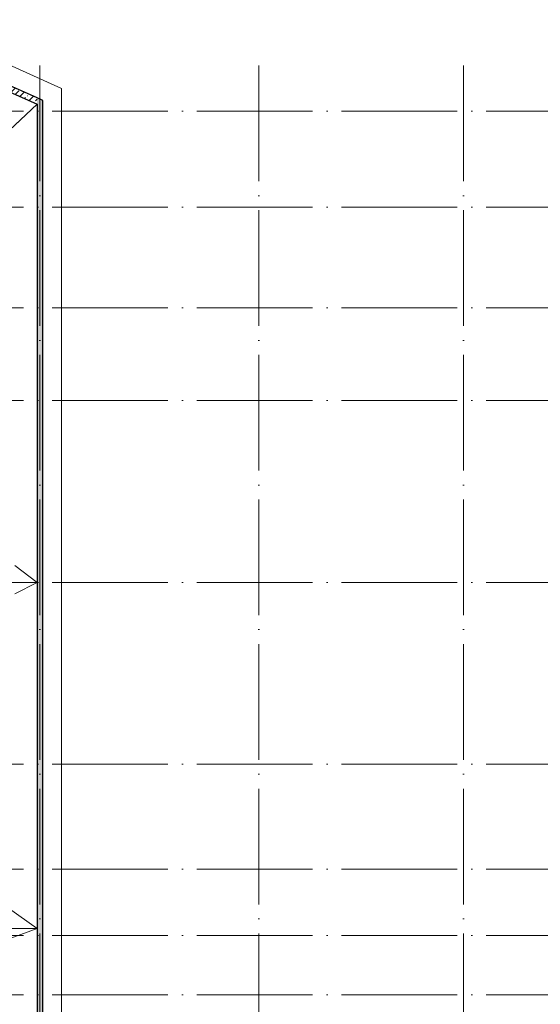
# Model space of a CAD drawing. Header units: millimetres. Extents: x -30540 to 150652, y -11730 to 123410.
# Tile 54 of 113: x 42736 to 60735, y 89374 to 123410. Entities that reach past the tile are written whole.
import ezdxf

# ---------------------------------------------------------------- set-up
doc = ezdxf.new("R2010")
doc.units = ezdxf.units.MM
doc.linetypes.add('ADSK_Линия сетки', pattern=[5000, 4000, -500, 0, -500])
for name, color, linetype, lineweight in [('A-FLOR-____-OTLN', 7, 'Continuous', 18), ('A-ROOF-____-OTLN', 7, 'Continuous', 18), ('A-WALL-____-MCUT', 7, 'Continuous', 40), ('A-WALL-____-PATT', 7, 'Continuous', 40), ('S-GRID-____-OTLN', 7, 'Continuous', 9)]:
    doc.layers.add(name, color=color, linetype=linetype, lineweight=lineweight)
pattern_1 = [(45, (0, 0), (-228.0985, 228.0985), []), (45, (228.1, 0), (-228.0985, 228.0985), [403.225, -80.645, 6.706, -73.939])]

# ---------------------------------------------------------------- blocks, each defined once
blk = doc.blocks.new('Наметкина 10_РД_АР_К2_отсоединено_rvt-1-Кровля ЭЛ')
at = {"layer": 'A-WALL-____-PATT', "lineweight": 5, "true_color": 0xaaaaaa}
h = blk.add_hatch(dxfattribs=at)
h.set_pattern_fill('FP_11', color=253, style=0, pattern_type=2)
h.set_pattern_definition(pattern_1)
h.paths.add_polyline_path([(43335, 120486), (43335, 120705), (39148, 122589), (38905, 122479), (39814, 122070)])
h = blk.add_hatch(dxfattribs=at)
h.set_pattern_fill('FP_11', color=253, style=0, pattern_type=2)
h.set_pattern_definition(pattern_1)
h.paths.add_polyline_path([(43335, 75550), (43535, 75550), (43535, 120615), (43335, 120705), (43335, 75809)])
at = {"layer": 'A-FLOR-____-OTLN', "color": 253, "lineweight": 13, "true_color": 0xaaaaaa}
for p, q in [((44185, 121036), (38905, 123410)), ((44185, 74700), (44185, 121036))]:
    blk.add_line(p, q, dxfattribs=at)
at = {"layer": 'A-ROOF-____-OTLN', "color": 253, "lineweight": 13, "true_color": 0xaaaaaa}
for p, q in [((43335, 120486), (38905, 122478)), ((43335, 120486), (38787, 116234)), ((42565, 104545), (43335, 103950)), ((42565, 103950), (43335, 103950)), ((42565, 103564), (43335, 103950)), ((43335, 103950), (42565, 103950)), ((38707, 95250), (43335, 92000)), ((43335, 92000), (39235, 92000)), ((39235, 92000), (43335, 92000)), ((43335, 92000), (39307, 90491))]:
    blk.add_line(p, q, dxfattribs=at)
at = {"layer": 'A-WALL-____-MCUT', "color": 253, "lineweight": 30, "true_color": 0xaaaaaa}
for p, q in [((43335, 120705), (39148, 122589)), ((38905, 122479), (43335, 120486)), ((43535, 120615), (43335, 120705)), ((43535, 75550), (43535, 120615)), ((43335, 120486), (43335, 75550))]:
    blk.add_line(p, q, dxfattribs=at)

msp = doc.modelspace()

# ---------------------------------------------------------------- linework, layer by layer
at = {"layer": 'S-GRID-____-OTLN', "color": 253, "linetype": 'ADSK_Линия сетки', "true_color": 0xaaaaaa}
for p, q in [((43435.3, 67824.7), (43435.3, 122287.9)), ((51005.3, 67824.7), (51005.3, 122287.9)), ((58085.3, 67824.7), (58085.3, 122287.9)), ((67863.4, 120250), (9800.2, 120250)), ((67863.4, 116930), (9800.2, 116930)), ((67863.4, 113450), (9800.2, 113450)), ((67863.4, 110250), (9800.2, 110250)), ((67863.4, 103950), (9800.2, 103950)), ((67863.4, 97675), (9800.2, 97675)), ((67863.4, 94050), (9800.2, 94050)), ((67863.4, 91750), (9800.2, 91750)), ((67863.4, 89700), (9800.2, 89700))]:
    msp.add_line(p, q, dxfattribs=at)

# ---------------------------------------------------------------- block references
at = {"lineweight": 5}
msp.add_blockref('Наметкина 10_РД_АР_К2_отсоединено_rvt-1-Кровля ЭЛ', (0, 0), dxfattribs=at)

doc.saveas('drawing.dxf')
